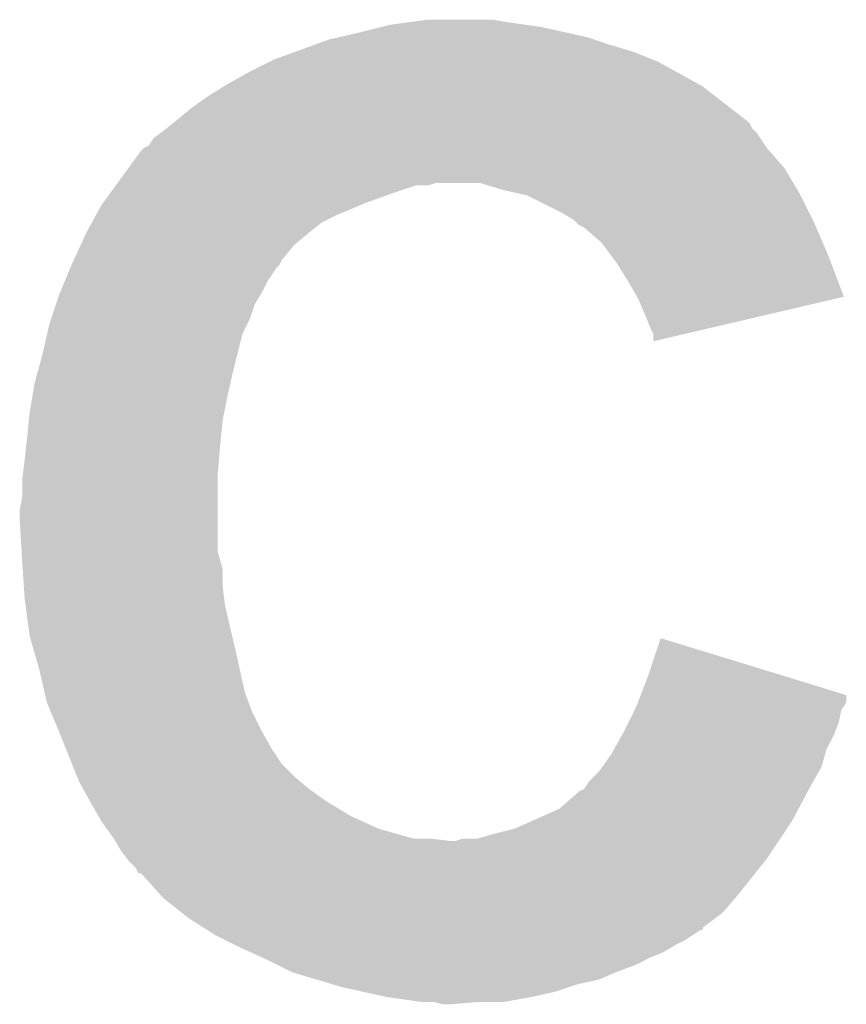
# Model space of a CAD drawing. Extents: x -1.3 to 24.2, y -3.9 to 53.4.
# Tile 20 of 48: x 7.8 to 8.6, y 15.5 to 16.5. Entities that reach past the tile are written whole.
import ezdxf

# ---------------------------------------------------------------- set-up
doc = ezdxf.new("R2010")
doc.units = 0
doc.layers.add('DIGI_POT_10_CLICK_V100_GTO', color=14, linetype='CONTINUOUS')

msp = doc.modelspace()

# ---------------------------------------------------------------- linework, layer by layer
at = {"layer": 'DIGI_POT_10_CLICK_V100_GTO'}
for points in [[(8.12292, 16.52524), (8.14324, 16.53032), (8.331196, 16.52524), (8.308338, 16.53032)], [(8.14324, 16.53032), (8.153402, 16.53286), (8.308338, 16.53032), (8.29056, 16.53286)], [(8.153402, 16.53286), (8.172452, 16.5354), (8.29056, 16.53286), (8.27278, 16.5354)], [(8.172452, 16.5354), (8.191502, 16.53794), (8.27278, 16.5354), (8.257538, 16.53794)], [(8.089902, 16.51762), (8.100898, 16.520158), (8.361676, 16.51762), (8.35406, 16.520158)], [(8.100898, 16.520158), (8.12292, 16.52524), (8.35406, 16.520158), (8.331196, 16.52524)], [(8.054982, 16.504922), (8.075932, 16.51254), (8.40232, 16.504922), (8.37692, 16.51254)], [(8.075932, 16.51254), (8.089902, 16.51762), (8.37692, 16.51254), (8.361676, 16.51762)], [(8.034022, 16.4973), (8.054982, 16.504922), (8.421374, 16.4973), (8.40232, 16.504922)], [(8.00862, 16.4846), (8.02894, 16.49476), (8.446008, 16.4846), (8.427722, 16.49476)], [(8.02894, 16.49476), (8.034022, 16.4973), (8.427722, 16.49476), (8.421374, 16.4973)], [(7.98576, 16.471898), (8.00862, 16.4846), (8.46887, 16.471898), (8.446008, 16.4846)], [(7.96544, 16.4592), (7.981698, 16.46936), (8.4865, 16.4592), (8.473436, 16.46936)], [(7.981698, 16.46936), (7.98576, 16.471898), (8.473436, 16.46936), (8.46887, 16.471898)], [(7.94766, 16.4465), (7.96544, 16.4592), (8.50283, 16.4465), (8.4865, 16.4592)], [(7.93242, 16.4338), (7.94766, 16.4465), (8.519158, 16.4338), (8.50283, 16.4465)], [(7.922896, 16.426182), (7.92924, 16.431256), (8.524242, 16.426182), (8.521702, 16.431256)], [(7.92924, 16.431256), (7.932416, 16.433798), (8.521702, 16.431256), (8.51916, 16.433798)], [(7.932416, 16.433798), (7.93242, 16.4338), (8.51916, 16.433798), (8.519158, 16.4338)], [(7.909562, 16.416022), (7.916332, 16.4211), (8.532706, 16.416022), (8.52932, 16.4211)], [(7.916332, 16.4211), (7.91972, 16.42364), (8.52932, 16.4211), (8.526782, 16.42364)], [(7.91972, 16.42364), (7.922896, 16.426182), (8.526782, 16.42364), (8.524242, 16.426182)], [(7.899404, 16.405862), (7.904478, 16.408404), (8.539478, 16.405862), (8.537784, 16.408404)], [(7.904478, 16.408404), (7.909562, 16.416022), (8.537784, 16.408404), (8.532706, 16.416022)], [(7.883928, 16.385538), (7.896862, 16.40332), (8.557262, 16.385538), (8.541702, 16.40332)], [(7.896862, 16.40332), (7.8994, 16.405858), (8.541702, 16.40332), (8.53948, 16.405858)], [(7.8994, 16.405858), (7.899404, 16.405862), (8.53948, 16.405858), (8.539478, 16.405862)], [(7.872844, 16.3703), (7.883928, 16.385538), (8.566406, 16.3703), (8.557262, 16.385538)], [(7.865454, 16.36014), (7.870996, 16.367758), (8.15594, 16.36014), (8.178798, 16.367758)], [(7.870996, 16.36776), (7.872842, 16.370298), (8.191496, 16.36776), (8.199118, 16.370298)], [(7.870996, 16.367758), (7.870996, 16.36776), (8.178798, 16.367758), (8.191496, 16.36776)], [(7.872842, 16.370298), (7.872844, 16.3703), (8.199118, 16.370298), (8.244838, 16.3703)], [(8.270242, 16.36268), (8.244838, 16.3703), (8.570978, 16.36268), (8.566406, 16.3703)], [(7.858064, 16.34998), (7.865454, 16.36014), (8.128002, 16.34998), (8.15594, 16.36014)], [(8.281676, 16.36014), (8.270242, 16.36268), (8.5725, 16.36014), (8.570978, 16.36268)], [(8.293098, 16.357602), (8.281676, 16.36014), (8.57377, 16.357602), (8.5725, 16.36014)], [(8.32866, 16.33982), (8.293098, 16.357602), (8.58266, 16.33982), (8.57377, 16.357602)], [(7.850676, 16.33728), (7.85622, 16.347442), (8.09752, 16.33728), (8.12191, 16.347442)], [(7.85622, 16.347442), (7.858064, 16.34998), (8.12191, 16.347442), (8.128002, 16.34998)], [(7.84652, 16.32966), (7.850676, 16.33728), (8.082282, 16.32966), (8.09752, 16.33728)], [(8.341358, 16.332202), (8.32866, 16.33982), (8.58647, 16.332202), (8.58266, 16.33982)], [(7.84098, 16.3195), (7.84652, 16.32966), (8.06958, 16.3195), (8.082282, 16.32966)], [(8.343904, 16.32966), (8.341358, 16.332202), (8.58774, 16.32966), (8.58647, 16.332202)], [(8.346442, 16.327122), (8.343904, 16.32966), (8.588828, 16.327122), (8.58774, 16.32966)], [(8.351516, 16.324582), (8.346442, 16.327122), (8.589918, 16.324582), (8.588828, 16.327122)], [(7.835116, 16.306798), (7.84098, 16.3195), (8.054338, 16.306798), (8.06958, 16.3195)], [(8.3693, 16.309342), (8.351516, 16.324582), (8.596448, 16.309342), (8.589918, 16.324582)], [(7.828082, 16.291556), (7.835116, 16.306798), (8.041638, 16.291556), (8.054338, 16.306798)], [(8.38073, 16.2941), (8.3693, 16.309342), (8.60298, 16.2941), (8.596448, 16.309342)], [(7.82468, 16.28394), (7.82574, 16.28648), (8.03656, 16.28394), (8.039096, 16.28648)], [(7.82574, 16.286482), (7.828082, 16.291556), (8.039098, 16.286482), (8.041638, 16.291556)], [(7.82574, 16.28648), (7.82574, 16.286482), (8.039096, 16.28648), (8.039098, 16.286482)], [(8.38454, 16.289018), (8.38073, 16.2941), (8.604884, 16.289018), (8.60298, 16.2941)], [(8.39724, 16.2687), (8.38454, 16.289018), (8.612488, 16.2687), (8.604884, 16.289018)], [(7.81833, 16.268698), (7.82468, 16.28394), (8.0264, 16.268698), (8.03656, 16.28394)], [(7.814098, 16.258542), (7.81833, 16.268698), (8.02132, 16.258542), (8.0264, 16.268698)], [(8.405954, 16.253454), (8.39724, 16.2687), (8.618194, 16.253454), (8.612488, 16.2687)], [(7.809654, 16.245842), (7.81304, 16.255998), (8.0137, 16.245842), (8.019792, 16.255998)], [(7.81304, 16.255998), (7.814098, 16.258542), (8.019792, 16.255998), (8.02132, 16.258542)], [(7.804574, 16.2306), (7.809654, 16.245842), (8.00862, 16.2306), (8.0137, 16.245842)], [(8.4074, 16.250922), (8.405954, 16.253454), (8.607354, 16.250922), (8.618194, 16.253454)], [(8.41502, 16.23314), (8.4074, 16.250922), (8.531238, 16.23314), (8.607354, 16.250922)], [(7.800534, 16.215358), (7.80288, 16.225518), (8.000998, 16.215358), (8.006078, 16.225518)], [(7.80288, 16.225518), (7.804574, 16.2306), (8.006078, 16.225518), (8.00862, 16.2306)], [(8.4201, 16.22044), (8.41502, 16.23314), (8.476874, 16.22044), (8.531238, 16.23314)], [(7.79526, 16.1925), (7.800534, 16.215358), (7.995284, 16.1925), (8.000998, 16.215358)], [(8.422638, 16.215364), (8.4201, 16.22044), (8.455146, 16.215364), (8.476874, 16.22044)], [(8.42264, 16.20777), (8.422638, 16.215364), (8.42264, 16.20777), (8.455146, 16.215364)], [(7.79041, 16.17472), (7.79526, 16.1925), (7.99084, 16.17472), (7.995284, 16.1925)], [(7.78764, 16.164562), (7.79041, 16.17472), (7.988582, 16.164562), (7.99084, 16.17472)], [(7.785522, 16.15186), (7.78764, 16.164562), (7.98576, 16.15186), (7.988582, 16.164562)], [(7.78256, 16.13408), (7.785522, 16.15186), (7.982202, 16.13408), (7.98576, 16.15186)], [(7.78002, 16.10868), (7.781798, 16.126462), (7.9789, 16.10868), (7.98068, 16.126462)], [(7.781798, 16.126462), (7.78256, 16.13408), (7.98068, 16.126462), (7.982202, 16.13408)], [(7.779172, 16.10106), (7.78002, 16.10868), (7.97814, 16.10106), (7.9789, 16.10868)], [(7.77748, 16.08582), (7.779172, 16.10106), (7.976868, 16.08582), (7.97814, 16.10106)], [(7.775574, 16.070582), (7.77748, 16.08582), (7.9756, 16.070582), (7.976868, 16.08582)], [(7.77494, 16.0655), (7.775574, 16.070582), (7.9756, 16.0655), (7.9756, 16.070582)], [(7.77494, 16.047722), (7.77494, 16.0655), (7.9756, 16.047722), (7.9756, 16.0655)], [(7.7724, 16.035022), (7.77494, 16.047722), (7.9756, 16.035022), (7.9756, 16.047722)], [(7.7724, 16.024858), (7.7724, 16.035022), (7.9756, 16.024858), (7.9756, 16.035022)], [(7.774344, 15.991836), (7.7724, 16.024858), (7.9756, 15.991836), (7.9756, 16.024858)], [(7.77494, 15.98168), (7.774344, 15.991836), (7.978504, 15.98168), (7.9756, 15.991836)], [(7.77545, 15.974058), (7.77494, 15.98168), (7.98068, 15.974058), (7.978504, 15.98168)], [(7.776634, 15.95628), (7.77545, 15.974058), (7.98068, 15.95628), (7.98068, 15.974058)], [(7.77748, 15.94358), (7.776634, 15.95628), (7.982268, 15.94358), (7.98068, 15.95628)], [(7.778498, 15.93596), (7.77748, 15.94358), (7.98322, 15.93596), (7.982268, 15.94358)], [(7.78256, 15.905482), (7.778498, 15.93596), (7.990392, 15.905482), (7.98322, 15.93596)], [(7.78619, 15.89278), (7.78256, 15.905482), (7.99338, 15.89278), (7.990392, 15.905482)], [(8.41756, 15.864838), (8.430282, 15.902936), (8.554472, 15.864838), (8.430282, 15.902936)], [(7.79272, 15.86992), (7.78619, 15.89278), (7.998462, 15.86992), (7.99338, 15.89278)], [(7.797998, 15.847058), (7.79272, 15.86992), (8.003542, 15.847058), (7.998462, 15.86992)], [(8.409736, 15.844502), (8.41756, 15.864838), (8.62076, 15.844502), (8.554472, 15.864838)], [(7.80034, 15.836902), (7.797998, 15.847058), (8.00735, 15.836902), (8.003542, 15.847058)], [(8.40681, 15.836894), (8.409736, 15.844502), (8.620756, 15.836894), (8.62076, 15.844502)], [(7.804574, 15.82674), (7.80034, 15.836902), (8.01116, 15.82674), (8.00735, 15.836902)], [(8.40359, 15.82928), (8.40486, 15.83182), (8.615678, 15.82928), (8.617372, 15.83182)], [(8.40486, 15.83182), (8.40681, 15.836894), (8.617372, 15.83182), (8.620756, 15.836894)], [(7.81304, 15.806422), (7.804574, 15.82674), (8.02132, 15.806422), (8.01116, 15.82674)], [(8.397238, 15.816578), (8.40359, 15.82928), (8.613138, 15.816578), (8.615678, 15.82928)], [(8.39216, 15.80642), (8.397238, 15.816578), (8.609074, 15.80642), (8.613138, 15.816578)], [(7.81304, 15.80642), (7.81304, 15.806422), (8.021322, 15.80642), (8.02132, 15.806422)], [(7.820152, 15.78864), (7.81304, 15.80642), (8.03148, 15.78864), (8.021322, 15.80642)], [(8.382282, 15.788638), (8.390748, 15.80388), (8.600438, 15.788638), (8.60806, 15.80388)], [(8.390748, 15.80388), (8.39216, 15.80642), (8.60806, 15.80388), (8.609074, 15.80642)], [(7.82625, 15.773398), (7.820152, 15.78864), (8.041642, 15.773398), (8.03148, 15.78864)], [(8.370386, 15.770858), (8.379462, 15.78356), (8.59536, 15.770858), (8.598986, 15.78356)], [(8.379462, 15.78356), (8.382282, 15.788638), (8.598986, 15.78356), (8.600438, 15.788638)], [(7.831328, 15.7607), (7.82625, 15.773398), (8.05434, 15.7607), (8.041642, 15.773398)], [(8.36676, 15.76578), (8.370386, 15.770858), (8.592456, 15.76578), (8.59536, 15.770858)], [(7.83336, 15.75562), (7.831328, 15.7607), (8.060436, 15.75562), (8.05434, 15.7607)], [(8.356602, 15.755622), (8.36676, 15.76578), (8.586652, 15.755622), (8.592456, 15.76578)], [(7.837594, 15.748), (7.83336, 15.75562), (8.06958, 15.748), (8.060436, 15.75562)], [(8.351518, 15.748004), (8.354904, 15.75308), (8.582492, 15.748004), (8.5852, 15.75308)], [(8.354904, 15.75308), (8.356602, 15.755622), (8.5852, 15.75308), (8.586652, 15.755622)], [(7.84465, 15.7353), (7.837594, 15.748), (8.087358, 15.7353), (8.06958, 15.748)], [(8.32612, 15.727682), (8.346444, 15.745462), (8.571654, 15.727682), (8.581136, 15.745462)], [(8.346444, 15.745462), (8.351518, 15.748004), (8.581136, 15.745462), (8.582492, 15.748004)], [(7.84606, 15.73276), (7.84465, 15.7353), (8.091592, 15.73276), (8.087358, 15.7353)], [(7.853316, 15.72006), (7.84606, 15.73276), (8.112762, 15.72006), (8.091592, 15.73276)], [(7.856218, 15.71498), (7.853316, 15.72006), (8.123936, 15.71498), (8.112762, 15.72006)], [(8.297544, 15.71498), (8.32612, 15.727682), (8.56488, 15.71498), (8.571654, 15.727682)], [(7.861666, 15.707358), (7.856218, 15.71498), (8.1407, 15.707358), (8.123936, 15.71498)], [(8.280402, 15.70736), (8.297544, 15.71498), (8.5598, 15.70736), (8.56488, 15.71498)], [(7.868922, 15.6972), (7.861666, 15.707358), (8.176262, 15.6972), (8.1407, 15.707358)], [(8.242304, 15.6972), (8.26008, 15.70228), (8.553026, 15.6972), (8.556412, 15.70228)], [(8.26008, 15.70228), (8.280402, 15.70736), (8.556412, 15.70228), (8.5598, 15.70736)], [(7.870446, 15.69466), (7.868922, 15.6972), (8.214362, 15.69466), (8.19404, 15.6972)], [(7.876538, 15.684502), (7.870446, 15.69466), (8.54456, 15.684502), (8.551332, 15.69466)], [(8.214362, 15.69466), (8.219442, 15.694662), (8.551332, 15.69466), (8.551334, 15.694662)], [(8.219442, 15.694662), (8.227064, 15.6972), (8.551334, 15.694662), (8.553026, 15.6972)], [(7.882258, 15.67688), (7.876538, 15.684502), (8.53948, 15.67688), (8.54456, 15.684502)], [(7.88416, 15.674342), (7.882258, 15.67688), (8.537448, 15.674342), (8.53948, 15.67688)], [(7.891778, 15.666718), (7.88416, 15.674342), (8.53135, 15.666718), (8.537448, 15.674342)], [(7.894314, 15.661656), (7.891778, 15.666718), (8.5273, 15.661656), (8.53135, 15.666718)], [(7.896856, 15.66164), (7.894314, 15.661656), (8.527288, 15.66164), (8.5273, 15.661656)], [(7.917434, 15.63878), (7.896856, 15.66164), (8.509, 15.63878), (8.527288, 15.66164)], [(7.91972, 15.63624), (7.917434, 15.63878), (8.506822, 15.63624), (8.509, 15.63878)], [(7.938774, 15.620998), (7.91972, 15.63624), (8.493758, 15.620998), (8.506822, 15.63624)], [(7.94512, 15.61592), (7.938774, 15.620998), (8.48699, 15.61592), (8.493758, 15.620998)], [(7.961104, 15.60575), (7.94512, 15.61592), (8.47344, 15.60575), (8.48699, 15.61592)], [(7.96508, 15.60322), (7.961104, 15.60575), (8.473416, 15.60322), (8.47344, 15.60575)], [(7.965086, 15.603216), (7.96508, 15.60322), (8.470894, 15.603216), (8.473416, 15.60322)], [(7.97306, 15.598142), (7.965086, 15.603216), (8.463282, 15.598142), (8.470894, 15.603216)], [(7.983224, 15.59306), (7.97306, 15.598142), (8.455658, 15.59306), (8.463282, 15.598142)], [(7.993382, 15.58798), (7.983224, 15.59306), (8.445502, 15.58798), (8.455658, 15.59306)], [(7.99846, 15.58544), (7.993382, 15.58798), (8.441268, 15.58544), (8.445502, 15.58798)], [(8.009636, 15.58036), (7.99846, 15.58544), (8.432804, 15.58036), (8.441268, 15.58544)], [(8.020812, 15.57528), (8.009636, 15.58036), (8.4201, 15.57528), (8.432804, 15.58036)], [(8.0264, 15.57274), (8.020812, 15.57528), (8.41502, 15.57274), (8.4201, 15.57528)], [(8.03656, 15.56766), (8.0264, 15.57274), (8.40486, 15.56766), (8.41502, 15.57274)], [(8.0518, 15.56004), (8.03656, 15.56766), (8.38454, 15.56004), (8.40486, 15.56766)], [(8.077202, 15.55242), (8.0518, 15.56004), (8.366758, 15.55242), (8.38454, 15.56004)], [(8.094142, 15.547338), (8.077202, 15.55242), (8.3439, 15.547338), (8.366758, 15.55242)], [(8.102602, 15.5448), (8.094142, 15.547338), (8.336282, 15.5448), (8.3439, 15.547338)], [(8.125462, 15.53972), (8.102602, 15.5448), (8.321038, 15.53972), (8.336282, 15.5448)], [(8.148322, 15.53464), (8.125462, 15.53972), (8.29818, 15.53464), (8.321038, 15.53972)], [(8.18388, 15.52956), (8.148322, 15.53464), (8.270238, 15.52956), (8.29818, 15.53464)], [(8.206738, 15.52702), (8.196578, 15.52956), (8.214362, 15.52702), (8.24484, 15.52956)]]:
    msp.add_solid(points, dxfattribs=at)

doc.saveas('drawing.dxf')
